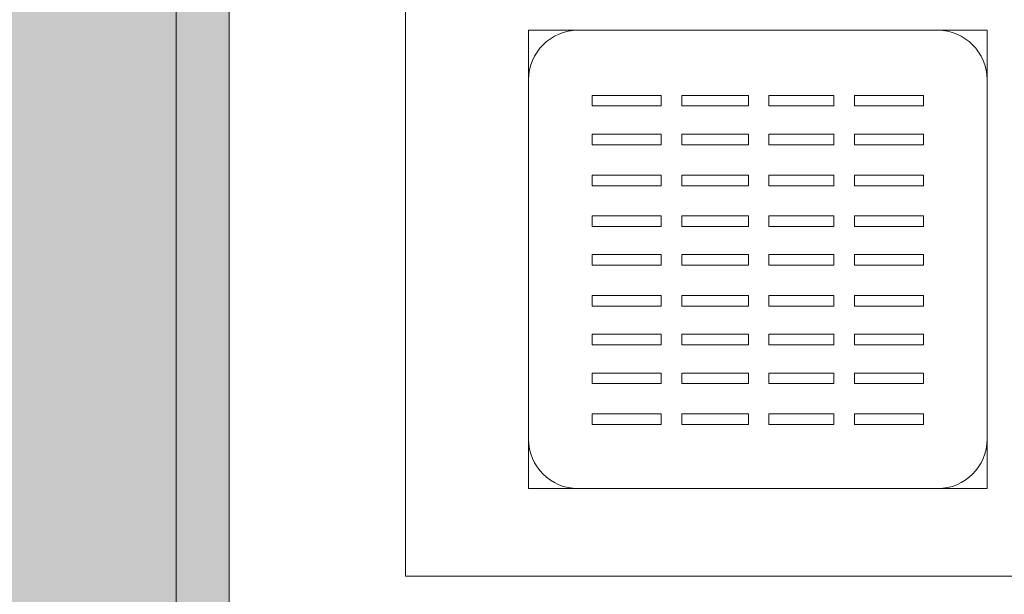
# Model space of a CAD drawing. Header units: millimetres. Extents: x 4.1 to 90.4, y -1.2 to 68.4.
# Tile 29 of 256: x 34.725 to 35.004, y 41.43 to 41.593. Entities that reach past the tile are written whole.
import ezdxf

# ---------------------------------------------------------------- set-up
doc = ezdxf.new("R2010")
doc.units = ezdxf.units.MM
for name, color, linetype, lineweight in [('A-FLOR-PATT', 7, 'Continuous', 15), ('I-WALL', 7, 'Continuous', 5), ('P-SANR-FIXT', 7, 'Continuous', 5)]:
    doc.layers.add(name, color=color, linetype=linetype, lineweight=lineweight)

# ---------------------------------------------------------------- blocks, each defined once
blk = doc.blocks.new('LAG-D2010-APPAREILS SANITAIRES-RECEVEUR DE DOUCHE-900x900mm - LAG-D2010-APPAREILS SANITAIRES-RECEVEUR DE DOUCHE-900x900mm-9618753-MUC-LAG-PRO-PLA-ARC-TZN-SS01-AP04B-04RP Maçonnerie')
at = {"layer": 'P-SANR-FIXT', "color": 9, "true_color": 0xc0c0c0}
for p, q in [((0.1, -0.9), (0.1, -0.55352)), ((0.1, -0.55352), (0.1, -0.9)), ((0.1, -0.9), (0.1, -0.55352)), ((0.26494, -0.745), (0.13494, -0.745)), ((0.13494, -0.745), (0.13494, -0.8751)), ((0.14894, -0.745), (0.25094, -0.745)), ((0.26494, -0.8751), (0.26494, -0.745)), ((0.13494, -0.8611), (0.13494, -0.759)), ((0.26494, -0.759), (0.26494, -0.8611)), ((0.15294, -0.7635), (0.17255, -0.7635)), ((0.15294, -0.76649), (0.15294, -0.7635)), ((0.17255, -0.7635), (0.17255, -0.76649)), ((0.17835, -0.7635), (0.19728, -0.7635)), ((0.17835, -0.7635), (0.17835, -0.76649)), ((0.19728, -0.7635), (0.19728, -0.76649)), ((0.20308, -0.7635), (0.22154, -0.7635)), ((0.20308, -0.7635), (0.20308, -0.76649)), ((0.22154, -0.7635), (0.22154, -0.76649)), ((0.22734, -0.7635), (0.24695, -0.7635)), ((0.22734, -0.7635), (0.22734, -0.76649)), ((0.24695, -0.7635), (0.24695, -0.76649)), ((0.15294, -0.76649), (0.17255, -0.76649)), ((0.17835, -0.76649), (0.19728, -0.76649)), ((0.20308, -0.76649), (0.22154, -0.76649)), ((0.22734, -0.76649), (0.24695, -0.76649)), ((0.15294, -0.7745), (0.17255, -0.7745)), ((0.15294, -0.77749), (0.15294, -0.7745)), ((0.17255, -0.7745), (0.17255, -0.77749)), ((0.17835, -0.7745), (0.19728, -0.7745)), ((0.17835, -0.7745), (0.17835, -0.77749)), ((0.19728, -0.7745), (0.19728, -0.77749)), ((0.20308, -0.7745), (0.22154, -0.7745)), ((0.20308, -0.7745), (0.20308, -0.77749)), ((0.22154, -0.7745), (0.22154, -0.77749)), ((0.22734, -0.7745), (0.24695, -0.7745)), ((0.22734, -0.7745), (0.22734, -0.77749)), ((0.24695, -0.7745), (0.24695, -0.77749)), ((0.15294, -0.77749), (0.17255, -0.77749)), ((0.17835, -0.77749), (0.19728, -0.77749)), ((0.20308, -0.77749), (0.22154, -0.77749)), ((0.22734, -0.77749), (0.24695, -0.77749)), ((0.15294, -0.78613), (0.17255, -0.78613)), ((0.15294, -0.78911), (0.15294, -0.78613)), ((0.17255, -0.78613), (0.17255, -0.78911)), ((0.17835, -0.78613), (0.19728, -0.78613)), ((0.17835, -0.78613), (0.17835, -0.78911)), ((0.19728, -0.78613), (0.19728, -0.78911)), ((0.20308, -0.78613), (0.22154, -0.78613)), ((0.20308, -0.78613), (0.20308, -0.78911)), ((0.22154, -0.78613), (0.22154, -0.78911)), ((0.22734, -0.78613), (0.24695, -0.78613)), ((0.22734, -0.78613), (0.22734, -0.78911)), ((0.24695, -0.78613), (0.24695, -0.78911)), ((0.15294, -0.78911), (0.17255, -0.78911)), ((0.17835, -0.78911), (0.19728, -0.78911)), ((0.20308, -0.78911), (0.22154, -0.78911)), ((0.22734, -0.78911), (0.24695, -0.78911)), ((0.15294, -0.79767), (0.17255, -0.79767)), ((0.15294, -0.80066), (0.15294, -0.79767)), ((0.17255, -0.79767), (0.17255, -0.80066)), ((0.17835, -0.79767), (0.19728, -0.79767)), ((0.17835, -0.79767), (0.17835, -0.80066)), ((0.19728, -0.79767), (0.19728, -0.80066)), ((0.20308, -0.79767), (0.22154, -0.79767)), ((0.20308, -0.79767), (0.20308, -0.80066)), ((0.22154, -0.79767), (0.22154, -0.80066)), ((0.22734, -0.79767), (0.24695, -0.79767)), ((0.22734, -0.79767), (0.22734, -0.80066)), ((0.24695, -0.79767), (0.24695, -0.80066)), ((0.15294, -0.80066), (0.17255, -0.80066)), ((0.17835, -0.80066), (0.19728, -0.80066)), ((0.20308, -0.80066), (0.22154, -0.80066)), ((0.22734, -0.80066), (0.24695, -0.80066)), ((0.15294, -0.80867), (0.17255, -0.80867)), ((0.15294, -0.81166), (0.15294, -0.80867)), ((0.17255, -0.80867), (0.17255, -0.81166)), ((0.17835, -0.80867), (0.19728, -0.80867)), ((0.17835, -0.80867), (0.17835, -0.81166)), ((0.19728, -0.80867), (0.19728, -0.81166)), ((0.20308, -0.80867), (0.22154, -0.80867)), ((0.20308, -0.80867), (0.20308, -0.81166)), ((0.22154, -0.80867), (0.22154, -0.81166)), ((0.22734, -0.80867), (0.24695, -0.80867)), ((0.22734, -0.80867), (0.22734, -0.81166)), ((0.24695, -0.80867), (0.24695, -0.81166)), ((0.15294, -0.81166), (0.17255, -0.81166)), ((0.17835, -0.81166), (0.19728, -0.81166)), ((0.20308, -0.81166), (0.22154, -0.81166)), ((0.22734, -0.81166), (0.24695, -0.81166)), ((0.15294, -0.8203), (0.17255, -0.8203)), ((0.15294, -0.82328), (0.15294, -0.8203)), ((0.17255, -0.8203), (0.17255, -0.82328)), ((0.17835, -0.8203), (0.19728, -0.8203)), ((0.17835, -0.8203), (0.17835, -0.82328)), ((0.19728, -0.8203), (0.19728, -0.82328)), ((0.20308, -0.8203), (0.22154, -0.8203)), ((0.20308, -0.8203), (0.20308, -0.82328)), ((0.22154, -0.8203), (0.22154, -0.82328)), ((0.22734, -0.8203), (0.24695, -0.8203)), ((0.22734, -0.8203), (0.22734, -0.82328)), ((0.24695, -0.8203), (0.24695, -0.82328)), ((0.15294, -0.82328), (0.17255, -0.82328)), ((0.17835, -0.82328), (0.19728, -0.82328)), ((0.20308, -0.82328), (0.22154, -0.82328)), ((0.22734, -0.82328), (0.24695, -0.82328)), ((0.15294, -0.8313), (0.17255, -0.8313)), ((0.15294, -0.83428), (0.15294, -0.8313)), ((0.17255, -0.8313), (0.17255, -0.83428)), ((0.17835, -0.8313), (0.19728, -0.8313)), ((0.17835, -0.8313), (0.17835, -0.83428)), ((0.19728, -0.8313), (0.19728, -0.83428)), ((0.20308, -0.8313), (0.22154, -0.8313)), ((0.20308, -0.8313), (0.20308, -0.83428)), ((0.22154, -0.8313), (0.22154, -0.83428)), ((0.22734, -0.8313), (0.24695, -0.8313)), ((0.22734, -0.8313), (0.22734, -0.83428)), ((0.24695, -0.8313), (0.24695, -0.83428)), ((0.15294, -0.83428), (0.17255, -0.83428)), ((0.17835, -0.83428), (0.19728, -0.83428)), ((0.20308, -0.83428), (0.22154, -0.83428)), ((0.22734, -0.83428), (0.24695, -0.83428)), ((0.15294, -0.8423), (0.17255, -0.8423)), ((0.15294, -0.84528), (0.15294, -0.8423)), ((0.17255, -0.8423), (0.17255, -0.84528)), ((0.17835, -0.8423), (0.19728, -0.8423)), ((0.17835, -0.8423), (0.17835, -0.84528)), ((0.19728, -0.8423), (0.19728, -0.84528)), ((0.20308, -0.8423), (0.22154, -0.8423)), ((0.20308, -0.8423), (0.20308, -0.84528)), ((0.22154, -0.8423), (0.22154, -0.84528)), ((0.22734, -0.8423), (0.24695, -0.8423)), ((0.22734, -0.8423), (0.22734, -0.84528)), ((0.24695, -0.8423), (0.24695, -0.84528)), ((0.15294, -0.84528), (0.17255, -0.84528)), ((0.17835, -0.84528), (0.19728, -0.84528)), ((0.20308, -0.84528), (0.22154, -0.84528)), ((0.22734, -0.84528), (0.24695, -0.84528)), ((0.15294, -0.85392), (0.17255, -0.85392)), ((0.15294, -0.85691), (0.15294, -0.85392)), ((0.17255, -0.85392), (0.17255, -0.85691)), ((0.17835, -0.85392), (0.19728, -0.85392)), ((0.17835, -0.85392), (0.17835, -0.85691)), ((0.19728, -0.85392), (0.19728, -0.85691)), ((0.20308, -0.85392), (0.22154, -0.85392)), ((0.20308, -0.85392), (0.20308, -0.85691)), ((0.22154, -0.85392), (0.22154, -0.85691)), ((0.22734, -0.85392), (0.24695, -0.85392)), ((0.22734, -0.85392), (0.22734, -0.85691)), ((0.24695, -0.85392), (0.24695, -0.85691)), ((0.15294, -0.85691), (0.17255, -0.85691)), ((0.17835, -0.85691), (0.19728, -0.85691)), ((0.20308, -0.85691), (0.22154, -0.85691)), ((0.22734, -0.85691), (0.24695, -0.85691)), ((0.13494, -0.8751), (0.26494, -0.8751)), ((0.25094, -0.8751), (0.14894, -0.8751)), ((0.9, -0.9), (0.1, -0.9)), ((0.1, -0.9), (0.9, -0.9)), ((0.9, -0.9), (0.1, -0.9))]:
    blk.add_line(p, q, dxfattribs=at)
for centre, start, end in [((0.14894, -0.759), 90, 180), ((0.25094, -0.759), 360, 90), ((0.14894, -0.8611), 180, 270), ((0.25094, -0.8611), 270, 0)]:
    blk.add_arc(centre, 0.014, start, end, dxfattribs=at)

msp = doc.modelspace()

# ---------------------------------------------------------------- hatches: boundary and pattern name
at = {"layer": 'A-FLOR-PATT'}
h = msp.add_hatch(dxfattribs=at)
h.set_pattern_fill('ANSI31', color=2)
h.set_pattern_definition([(45, (-136.6335, -114.262), (-2.245064, 2.245064), [])])
h.paths.add_polyline_path([(63.81071, 34.5549, 0.224216), (63.09248, 34.21603), (63.81071, 34.21603)])
h.paths.add_polyline_path([(63.81043, 33.6649), (62.88043, 33.6649), (62.88043, 33.6399), (63.81043, 33.6399)], flags=17)
h.paths.add_polyline_path([(63.81043, 33.6799), (62.88206, 33.6799, 0.004038), (62.88129, 33.6649), (63.81043, 33.6649)], flags=17)
h.paths.add_polyline_path([(63.81071, 35.6799), (63.81071, 35.69406), (61.38071, 35.6799), (61.38071, 33.5899), (63.81071, 33.5899), (63.81071, 33.59412), (63.8107, 33.59543), (63.80973, 33.5964), (63.81043, 33.5964), (63.81043, 33.6249), (62.88043, 33.6249), (62.88043, 33.6649), (62.88043, 33.6799), (62.88129, 33.6799, -0.401668), (63.81043, 34.5699), (63.81043, 34.5841), (63.81043, 34.5999), (63.81071, 34.5999)])
h.paths.add_polyline_path([(63.81071, 34.21603), (63.09248, 34.21603, 0.158726), (62.88206, 33.6799), (63.81071, 33.6799)], flags=17)
h.paths.add_polyline_path([(60.42711, 36.71651), (59.58961, 36.71651), (59.58961, 36.74901), (60.42711, 36.74901), (60.42711, 36.73634)], flags=17)
h.paths.add_polyline_path([(58.18211, 45.89219), (58.14961, 45.89219), (58.14961, 46.67969), (58.18211, 46.67969), (58.18211, 46.08016)], flags=17)
h.paths.add_polyline_path([(49.93933, 49.36797), (50.77683, 49.36797), (50.77683, 49.33547), (49.93933, 49.33547), (49.93933, 49.36392)], flags=16)
h.paths.add_polyline_path([(59.68961, 35.84424), (60.42461, 35.84424), (60.42461, 36.71151), (60.42711, 36.71151), (60.42711, 36.71651), (60.46961, 36.71651), (60.46961, 36.72901), (60.51961, 36.72901), (60.51961, 36.74901), (60.58933, 36.74901), (60.58933, 38.07401), (60.51961, 38.07401), (60.51961, 38.09401), (60.46961, 38.09401), (60.46961, 38.10651), (60.42711, 38.10651), (60.42711, 38.11151), (60.42461, 38.11151), (60.42461, 38.18651), (59.67461, 38.18651), (59.67461, 42.43651), (59.70777, 42.43651), (59.70777, 44.16469), (59.56121, 44.16469), (59.56121, 44.37969), (59.57621, 44.37969), (59.57621, 45.67969), (59.56121, 45.68023), (59.56121, 45.71469), (58.18711, 45.71469), (58.18711, 45.79719), (58.16961, 45.79719), (58.16961, 45.84969), (58.18211, 45.84969), (58.18211, 45.89219), (58.18711, 45.89219), (58.18711, 45.89469), (58.50461, 45.89469), (58.50461, 49.48167), (58.0969, 49.48167), (58.0962, 49.48584), (58.0954, 49.48547), (58.0954, 49.52967), (58.07857, 49.53047), (58.0774, 49.53047), (58.0782, 49.6175), (58.0782, 49.61867), (58.0954, 49.61867), (58.0954, 49.64667), (57.1654, 49.64643), (57.1654, 49.61867), (57.18222, 49.61787), (57.1834, 49.61787), (57.1826, 49.53084), (57.1826, 49.52967), (57.1654, 49.52967), (57.1646, 49.48584), (57.1646, 49.48467), (57.1639, 49.48467), (57.1639, 49.48167), (49.94183, 49.48163), (49.94183, 49.37297), (49.93933, 49.37297), (49.93933, 49.36797), (49.89683, 49.36797), (49.89683, 49.35547), (49.84683, 49.35547), (49.84683, 49.33547), (49.05185, 49.33547), (49.05185, 49.36797), (49.84433, 49.36797), (49.84433, 49.37297), (49.76183, 49.37297), (49.76183, 49.48167), (44.25322, 49.48167), (44.25252, 49.48584), (44.25172, 49.48547), (44.25172, 49.49667), (43.32172, 49.49667), (43.32092, 49.48584), (43.32092, 49.48467), (43.32022, 49.48467), (43.32022, 49.48167), (29.00885, 49.48167), (29.00815, 49.48584), (29.00735, 49.48547), (29.00735, 49.52967), (28.99052, 49.53047), (28.98935, 49.53047), (28.99015, 49.6175), (28.99015, 49.61867), (29.00735, 49.61867), (29.00735, 49.64667), (27.54735, 49.64667), (27.54735, 49.61867), (27.56417, 49.61787), (27.56535, 49.61787), (27.56455, 49.53084), (27.56455, 49.52967), (27.54735, 49.52967), (27.54655, 49.48584), (27.54655, 49.48467), (27.54585, 49.48467), (27.54585, 49.48167), (27.28427, 49.48167), (27.28427, 55.03924), (27.25427, 55.03924), (27.25427, 55.05424), (27.21427, 55.05424), (27.21427, 55.20424), (26.39427, 55.20424), (26.39427, 55.05424), (26.35427, 55.05424), (26.35427, 55.03924), (25.91427, 55.03924), (25.91427, 51.33924), (25.25927, 51.33924), (25.25927, 51.03424), (25.24427, 51.03424), (25.24427, 50.99424), (25.09427, 50.99424), (25.09427, 50.11424), (25.24427, 50.11424), (25.24427, 50.07424), (25.25927, 50.07424), (25.25927, 47.87924), (25.28927, 47.87924), (25.28927, 47.86424), (25.32927, 47.86424), (25.32927, 48.68424), (25.36927, 48.68424), (25.36927, 47.86424), (26.18927, 47.86424), (26.18927, 47.87924), (29.20433, 47.87924), (29.20433, 47.86424), (30.10433, 47.86424), (30.10433, 47.87924), (30.46073, 47.87924), (30.46073, 47.86424), (31.36073, 47.86424), (31.36073, 47.87924), (35.79096, 47.87924), (35.79096, 47.86424), (36.69096, 47.86424), (36.69096, 47.87924), (39.96843, 47.87924), (39.96843, 47.86424), (40.86843, 47.86424), (40.86843, 47.87924), (43.96113, 47.87924), (43.96113, 47.86424), (44.86113, 47.86424), (44.86113, 47.87924), (46.45433, 47.87924), (46.45433, 47.86424), (47.35433, 47.86424), (47.35433, 47.87924), (49.76183, 47.87924), (49.76183, 47.97297), (49.84433, 47.97297), (49.84433, 47.97797), (49.05185, 47.97797), (49.05185, 48.01047), (49.84683, 48.01047), (49.84683, 47.99047), (49.89683, 47.99047), (49.89683, 47.97797), (49.93933, 47.97797), (49.93933, 47.97297), (49.94183, 47.97297), (49.94183, 47.87924), (50.96433, 47.87924), (50.96433, 47.9186), (51.91316, 47.9186), (51.91316, 47.86424), (51.92316, 47.86424), (51.92316, 47.87924), (54.00203, 47.87924), (54.00203, 46.68924), (54.13553, 46.68924), (54.13623, 46.68507), (54.13703, 46.68474), (54.13703, 46.67424), (55.06703, 46.67424), (55.06783, 46.68507), (55.06783, 46.68624), (55.06853, 46.68624), (55.06853, 46.68924), (56.48461, 46.68924), (56.48487, 45.89469), (56.78711, 45.89469), (56.78711, 45.89219), (56.79211, 45.89219), (56.79211, 45.84969), (56.80461, 45.84969), (56.80461, 45.79719), (56.78711, 45.79719), (56.78711, 45.71469), (56.48461, 45.71469), (56.48461, 45.61769), (56.49661, 45.61769), (56.49661, 44.31469), (56.48461, 44.31469), (56.48487, 43.68747), (56.49661, 43.68747), (56.49661, 42.58447), (56.48461, 42.58447), (56.48461, 42.38574), (56.48044, 42.38504), (56.48011, 42.38424), (56.46961, 42.38424), (56.46965, 41.45424), (56.48044, 41.45344), (56.48161, 41.45344), (56.48161, 41.45274), (56.48461, 41.45274), (56.48487, 35.85924), (58.88433, 35.85924), (58.88433, 36.71966), (59.51433, 36.71966), (59.51433, 35.84424)])
h.paths.add_polyline_path([(60.58933, 36.71151), (60.58933, 36.71651), (60.52211, 36.71651), (60.52211, 36.71151)], flags=17)
h.paths.add_polyline_path([(59.76745, 38.07401), (59.58961, 38.07401), (59.58961, 38.10651), (60.42711, 38.10651), (60.42711, 38.07401), (59.88447, 38.07401)], flags=16)
h.paths.add_polyline_path([(60.58933, 38.10651), (60.58933, 38.11151), (60.52211, 38.11151), (60.52211, 38.10651), (60.58908, 38.10651)], flags=17)
h.paths.add_polyline_path([(59.19933, 43.66469), (59.13593, 43.67075), (59.07474, 43.68853), (59.01877, 43.71681), (58.96952, 43.75426), (58.92801, 43.7998), (58.89498, 43.85314), (58.87231, 43.91165), (58.86078, 43.97332), (58.86078, 44.03606), (58.87433, 44.10295), (58.89498, 44.15624), (58.92911, 44.21079), (58.97028, 44.25596), (59.02035, 44.29377), (59.08254, 44.32345), (59.14107, 44.33929), (59.20527, 44.34414), (59.26402, 44.33827), (59.32393, 44.32085), (59.37989, 44.29258), (59.42914, 44.25513), (59.47066, 44.20959), (59.50369, 44.15624), (59.52635, 44.09774), (59.53788, 44.03606), (59.53788, 43.97332), (59.52635, 43.91165), (59.50369, 43.85314), (59.46956, 43.79859), (59.42839, 43.75343), (59.37832, 43.71562), (59.31613, 43.68594), (59.26181, 43.67048), (59.20441, 43.66516)], flags=16)
h.paths.add_polyline_path([(56.79616, 45.89219), (56.79211, 45.89219), (56.79211, 46.67969), (56.82461, 46.67969), (56.82461, 45.89219)], flags=16)
h.paths.add_polyline_path([(54.13703, 46.68624), (54.13703, 47.61624), (54.17703, 47.61624), (54.17703, 46.68624)], flags=16)
h.paths.add_polyline_path([(49.94183, 47.97797), (49.93933, 47.97797), (49.93933, 48.01047), (50.77683, 48.01047), (50.77683, 47.97797), (50.36399, 47.97797)], flags=16)
h.paths.add_polyline_path([(56.2244, 48.28965), (56.17307, 48.29218), (56.12345, 48.30558), (56.07525, 48.33139), (56.03829, 48.36207), (56.00665, 48.40257), (55.98435, 48.44887), (55.97242, 48.49886), (55.97242, 48.55531), (55.98164, 48.60154), (56.00274, 48.64941), (56.03458, 48.69233), (56.07307, 48.72601), (56.11896, 48.7511), (56.17109, 48.76579), (56.2214, 48.769), (56.27309, 48.76094), (56.3218, 48.74187), (56.36522, 48.71271), (56.40286, 48.67224), (56.42937, 48.62687), (56.44497, 48.58046), (56.45049, 48.52844), (56.44319, 48.4723), (56.42763, 48.427), (56.40088, 48.38311), (56.3654, 48.34593), (56.32282, 48.31715), (56.27509, 48.2981), (56.23959, 48.29218)], flags=16)
h.paths.add_polyline_path([(43.36172, 48.55467), (43.32172, 48.55467), (43.32172, 49.48467), (43.36172, 49.48467), (43.36172, 49.108)], flags=16)
h.paths.add_polyline_path([(57.1819, 49.53117), (57.1819, 49.61717), (57.1639, 49.61717), (57.16497, 49.53117), (57.1654, 49.53117)], flags=17)
h.paths.add_polyline_path([(58.0789, 49.53117), (58.0969, 49.53117), (58.0969, 49.61717), (58.0789, 49.61717), (58.0789, 49.54421)], flags=17)
h.paths.add_polyline_path([(29.00735, 49.53117), (29.00885, 49.53117), (29.00885, 49.61717), (28.99085, 49.61717), (28.99085, 49.53117), (29.00471, 49.53117)], flags=17)
h.paths.add_polyline_path([(27.56385, 49.53117), (27.56385, 49.61717), (27.54585, 49.61717), (27.54585, 49.53117), (27.54735, 49.53117)], flags=17)
h.paths.add_polyline_path([(63.81071, 33.60912), (63.82243, 33.60912), (63.82243, 33.6384), (63.98743, 33.6384), (63.98743, 34.5564), (63.82243, 34.5564), (63.81071, 34.5564)])
at = {"layer": 'I-WALL'}
msp.add_hatch(color=9, dxfattribs=at).paths.add_polyline_path([(34.76951, 41.3699), (34.76951, 41.7212), (34.76164, 41.7212), (34.76197, 41.74195), (34.76951, 41.74215), (34.76951, 41.79408), (34.75851, 41.79553), (34.75851, 41.81481), (34.76951, 41.81498), (34.76951, 41.8672), (34.76164, 41.8672), (34.76197, 41.88795), (34.76951, 41.88815), (34.76951, 42.7812), (34.76164, 42.7812), (34.76197, 42.80195), (34.76951, 42.80215), (34.76951, 42.85408), (34.75851, 42.85553), (34.75851, 42.87481), (34.76951, 42.87498), (34.76951, 42.9272), (34.76164, 42.9272), (34.76197, 42.94795), (34.76951, 42.94815), (34.76951, 43.6812), (34.76164, 43.6812), (34.76197, 43.70195), (34.76951, 43.70215), (34.76951, 43.75408), (34.75851, 43.75553), (34.75851, 43.77481), (34.76951, 43.77498), (34.76951, 43.8272), (34.76164, 43.8272), (34.76164, 43.84795), (34.76951, 43.84815), (34.76951, 44.2599), (34.66951, 44.2599), (34.66951, 41.3699)])
h = msp.add_hatch(color=9, dxfattribs=at)
h.paths.add_polyline_path([(34.78451, 41.3849), (34.78451, 41.7212), (34.76951, 41.7212), (34.76951, 41.3849)])
h.paths.add_polyline_path([(34.76951, 41.74202), (34.78451, 41.74215), (34.78451, 41.79368), (34.76951, 41.79368), (34.76951, 41.74215)])
h.paths.add_polyline_path([(34.78451, 41.81936), (34.78451, 41.8672), (34.76951, 41.8672), (34.76951, 41.81936), (34.77935, 41.81936)])
h.paths.add_polyline_path([(34.78451, 41.81741), (34.78451, 41.81936), (34.76951, 41.81855), (34.76951, 41.81741), (34.78063, 41.81741)])
h.paths.add_polyline_path([(34.76951, 41.81488), (34.78451, 41.81539), (34.78451, 41.81741), (34.76951, 41.81718), (34.76951, 41.81498)])
h.paths.add_polyline_path([(34.76951, 41.88802), (34.78451, 41.88815), (34.78451, 42.2849), (34.76951, 42.2849), (34.76951, 41.88815)])

# ---------------------------------------------------------------- linework, layer by layer
at = {"layer": 'I-WALL', "lineweight": 13}
for p, q in [((34.76951, 41.7212), (34.76951, 41.3699)), ((34.78451, 41.3849), (34.78451, 41.72126))]:
    msp.add_line(p, q, dxfattribs=at)

# ---------------------------------------------------------------- block references
at = {"layer": 'P-SANR-FIXT', "color": 9, "true_color": 0xc0c0c0}
msp.add_blockref('LAG-D2010-APPAREILS SANITAIRES-RECEVEUR DE DOUCHE-900x900mm - LAG-D2010-APPAREILS SANITAIRES-RECEVEUR DE DOUCHE-900x900mm-9618753-MUC-LAG-PRO-PLA-ARC-TZN-SS01-AP04B-04RP Maçonnerie', (34.73451, 42.3349), dxfattribs=at)

doc.saveas('drawing.dxf')
